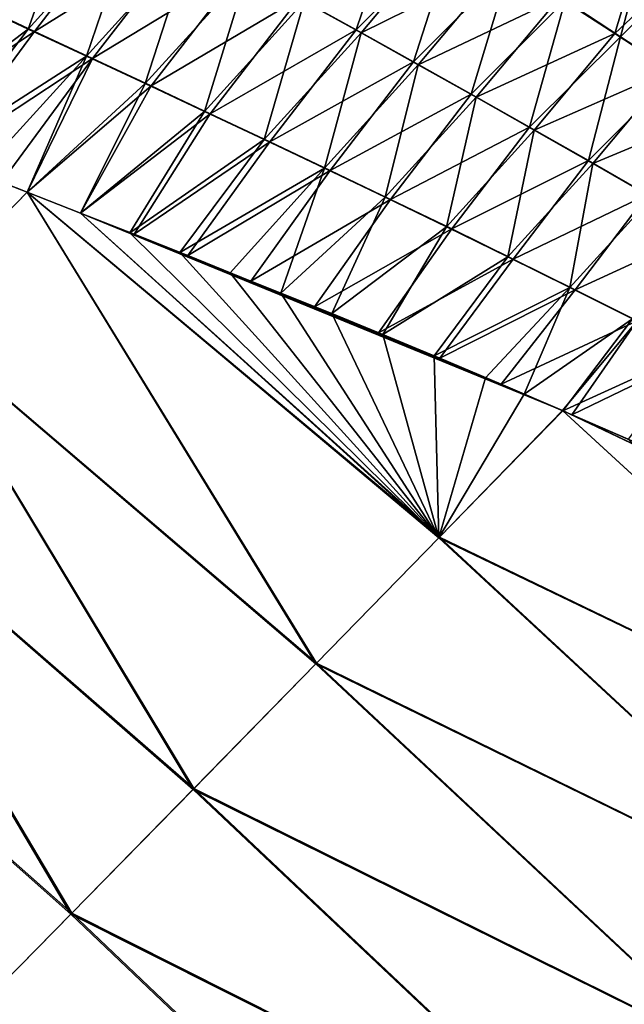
# Model space of a CAD drawing. Header units: metres. Extents: x -42 to 163, y -93 to 90.
# Tile 105 of 232: x 81.33 to 85.97, y -59.82 to -52.26. Entities that reach past the tile are written whole.
import ezdxf

# ---------------------------------------------------------------- set-up
doc = ezdxf.new("R2010")
doc.units = ezdxf.units.M
doc.layers.add('solid_500770_SW0001', color=7, linetype='CONTINUOUS')

msp = doc.modelspace()

# ---------------------------------------------------------------- linework, layer by layer
at = {"layer": 'solid_500770_SW0001'}
for points in [[(81.809166, -51.185234, -21.183823), (81.39846, -52.335724, -21.446131), (80.955223, -52.129723, -21.379959)], [(81.809166, -51.185234, -21.183823), (82.230568, -51.416168, -21.253923), (81.39846, -52.335724, -21.446131)], [(83.478485, -52.099522, 21.457008), (83.915413, -52.34174, 21.527151), (84.267632, -51.308155, 21.144476)], [(83.915413, -52.34174, 21.527151), (84.681526, -51.574528, 21.223238), (84.267632, -51.308155, 21.144476)], [(81.002945, -52.148338, 21.386475), (81.44545, -52.354103, 21.452482), (82.189758, -51.390331, 21.24613)], [(81.44545, -52.354103, 21.452482), (82.615601, -51.624054, 21.316452), (82.189758, -51.390331, 21.24613)], [(82.230568, -51.416168, -21.253923), (81.845718, -52.543873, -21.51222), (81.39846, -52.335724, -21.446131)], [(82.230568, -51.416168, -21.253923), (82.655746, -51.649479, -21.324049), (81.845718, -52.543873, -21.51222)], [(86.187386, -51.423615, -20.970266), (85.903191, -52.370434, -21.452381), (85.47789, -52.093094, -21.37384)], [(85.519814, -52.117489, 21.380442), (85.944183, -52.394459, 21.458763), (86.200439, -51.43055, 20.971769)], [(86.187386, -51.423615, -20.970266), (86.589958, -51.723461, -21.061714), (85.903191, -52.370434, -21.452381)], [(85.944183, -52.394459, 21.458763), (86.602722, -51.730301, 21.063169), (86.200439, -51.43055, 20.971769)], [(81.44545, -52.354103, 21.452482), (81.891937, -52.562031, 21.518402), (82.615601, -51.624054, 21.316452)], [(81.891937, -52.562031, 21.518402), (83.045197, -51.860374, 21.386761), (82.615601, -51.624054, 21.316452)], [(84.637802, -51.549393, -21.216215), (83.95343, -52.365978, -21.534138), (83.517235, -52.124149, -21.464203)], [(83.915413, -52.34174, 21.527151), (84.355942, -52.587254, 21.597145), (84.681526, -51.574528, 21.223238)], [(84.637802, -51.549393, -21.216215), (85.056091, -51.819477, -21.295099), (83.95343, -52.365978, -21.534138)], [(84.355942, -52.587254, 21.597145), (85.098923, -51.844242, 21.301912), (84.681526, -51.574528, 21.223238)], [(82.655746, -51.649479, -21.324049), (82.296898, -52.754444, -21.578188), (81.845718, -52.543873, -21.51222)], [(82.655746, -51.649479, -21.324049), (83.084656, -51.885395, -21.394157), (82.296898, -52.754444, -21.578188)], [(86.589958, -51.723461, -21.061714), (86.331978, -52.651684, -21.530655), (85.903191, -52.370434, -21.452381)], [(85.944183, -52.394459, 21.458763), (86.372017, -52.675331, 21.536816), (86.602722, -51.730301, 21.063169)], [(85.056091, -51.819477, -21.295099), (84.393204, -52.611107, -21.603918), (83.95343, -52.365978, -21.534138)], [(84.355942, -52.587254, 21.597145), (84.800003, -52.8363, 21.666941), (85.098923, -51.844242, 21.301912)], [(85.056091, -51.819477, -21.295099), (85.47789, -52.093094, -21.37384), (84.393204, -52.611107, -21.603918)], [(84.800003, -52.8363, 21.666941), (85.519814, -52.117489, 21.380442), (85.098923, -51.844242, 21.301912)], [(81.891937, -52.562031, 21.518402), (82.342323, -52.772396, 21.584202), (83.045197, -51.860374, 21.386761)], [(83.084656, -51.885395, -21.394157), (82.751915, -52.967716, -21.643999), (82.296898, -52.754444, -21.578188)], [(82.342323, -52.772396, 21.584202), (83.478485, -52.099522, 21.457008), (83.045197, -51.860374, 21.386761)], [(83.084656, -51.885395, -21.394157), (83.517235, -52.124149, -21.464203), (82.751915, -52.967716, -21.643999)], [(81.002945, -52.148338, 21.386475), (80.261345, -53.149235, 21.440128), (81.44545, -52.354103, 21.452482)], [(80.955223, -52.129723, -21.379959), (81.39846, -52.335724, -21.446131), (80.299782, -53.164463, -21.446568)], [(82.342323, -52.772396, 21.584202), (82.796509, -52.985474, 21.649837), (83.478485, -52.099522, 21.457008)], [(83.517235, -52.124149, -21.464203), (83.210663, -53.183968, -21.709616), (82.751915, -52.967716, -21.643999)], [(82.796509, -52.985474, 21.649837), (83.915413, -52.34174, 21.527151), (83.478485, -52.099522, 21.457008)], [(83.517235, -52.124149, -21.464203), (83.95343, -52.365978, -21.534138), (83.210663, -53.183968, -21.709616)], [(85.47789, -52.093094, -21.37384), (84.836487, -52.859772, -21.6735), (84.393204, -52.611107, -21.603918)], [(84.800003, -52.8363, 21.666941), (85.247543, -53.089115, 21.736496), (85.519814, -52.117489, 21.380442)], [(85.47789, -52.093094, -21.37384), (85.903191, -52.370434, -21.452381), (84.836487, -52.859772, -21.6735)], [(85.247543, -53.089115, 21.736496), (85.944183, -52.394459, 21.458763), (85.519814, -52.117489, 21.380442)], [(81.44545, -52.354103, 21.452482), (80.261345, -53.149235, 21.440128), (80.724289, -53.329899, 21.50638)], [(81.39846, -52.335724, -21.446131), (80.660751, -53.304302, -21.498192), (80.299782, -53.164463, -21.446568)], [(81.39846, -52.335724, -21.446131), (81.845718, -52.543873, -21.51222), (80.660751, -53.304302, -21.498192)], [(81.44545, -52.354103, 21.452482), (80.724289, -53.329899, 21.50638), (81.891937, -52.562031, 21.518402)], [(82.796509, -52.985474, 21.649837), (83.25441, -53.20155, 21.715277), (83.915413, -52.34174, 21.527151)], [(83.95343, -52.365978, -21.534138), (83.673065, -53.403481, -21.774996), (83.210663, -53.183968, -21.709616)], [(83.25441, -53.20155, 21.715277), (84.355942, -52.587254, 21.597145), (83.915413, -52.34174, 21.527151)], [(83.95343, -52.365978, -21.534138), (84.393204, -52.611107, -21.603918), (83.673065, -53.403481, -21.774996)], [(85.903191, -52.370434, -21.452381), (85.283234, -53.112206, -21.742838), (84.836487, -52.859772, -21.6735)], [(85.903191, -52.370434, -21.452381), (86.331978, -52.651684, -21.530655), (85.283234, -53.112206, -21.742838)], [(85.247543, -53.089115, 21.736496), (85.698524, -53.345928, 21.805763), (85.944183, -52.394459, 21.458763)], [(85.698524, -53.345928, 21.805763), (86.372017, -52.675331, 21.536816), (85.944183, -52.394459, 21.458763)], [(81.845718, -52.543873, -21.51222), (81.024681, -53.445522, -21.549767), (80.660751, -53.304302, -21.498192)], [(81.891937, -52.562031, 21.518402), (80.724289, -53.329899, 21.50638), (81.193077, -53.512226, 21.572628)], [(81.845718, -52.543873, -21.51222), (81.391129, -53.588375, -21.601236), (81.024681, -53.445522, -21.549767)], [(81.891937, -52.562031, 21.518402), (81.193077, -53.512226, 21.572628), (81.390305, -53.588982, 21.600256)], [(81.891937, -52.562031, 21.518402), (81.390305, -53.588982, 21.600256), (82.342323, -52.772396, 21.584202)], [(81.845718, -52.543873, -21.51222), (82.296898, -52.754444, -21.578188), (81.391129, -53.588375, -21.601236)], [(83.25441, -53.20155, 21.715277), (83.715935, -53.420891, 21.780479), (84.355942, -52.587254, 21.597145)], [(83.715935, -53.420891, 21.780479), (84.800003, -52.8363, 21.666941), (84.355942, -52.587254, 21.597145)], [(84.393204, -52.611107, -21.603918), (84.139015, -53.626537, -21.840105), (83.673065, -53.403481, -21.774996)], [(84.393204, -52.611107, -21.603918), (84.836487, -52.859772, -21.6735), (84.139015, -53.626537, -21.840105)], [(86.331978, -52.651684, -21.530655), (85.733383, -53.368633, -21.811884), (85.283234, -53.112206, -21.742838)], [(85.698524, -53.345928, 21.805763), (86.152878, -53.606972, 21.874697), (86.372017, -52.675331, 21.536816)], [(86.331978, -52.651684, -21.530655), (86.764244, -52.937035, -21.608606), (85.733383, -53.368633, -21.811884)], [(82.296898, -52.754444, -21.578188), (81.799194, -53.748741, -21.658028), (81.391129, -53.588375, -21.601236)], [(82.296898, -52.754444, -21.578188), (82.751915, -52.967716, -21.643999), (81.799194, -53.748741, -21.658028)], [(82.342323, -52.772396, 21.584202), (81.390305, -53.588982, 21.600256), (81.79937, -53.748688, 21.657116)], [(82.342323, -52.772396, 21.584202), (81.79937, -53.748688, 21.657116), (82.796509, -52.985474, 21.649837)], [(83.715935, -53.420891, 21.780479), (84.180984, -53.643784, 21.845409), (84.800003, -52.8363, 21.666941)], [(84.836487, -52.859772, -21.6735), (84.608429, -53.853413, -21.904903), (84.139015, -53.626537, -21.840105)], [(84.180984, -53.643784, 21.845409), (85.247543, -53.089115, 21.736496), (84.800003, -52.8363, 21.666941)], [(84.836487, -52.859772, -21.6735), (85.283234, -53.112206, -21.742838), (84.608429, -53.853413, -21.904903)], [(82.751915, -52.967716, -21.643999), (82.179764, -53.899658, -21.710493), (81.799194, -53.748741, -21.658028)], [(82.751915, -52.967716, -21.643999), (83.210663, -53.183968, -21.709616), (82.179764, -53.899658, -21.710493)], [(86.764244, -52.937035, -21.608606), (86.186905, -53.629295, -21.880596), (85.733383, -53.368633, -21.811884)], [(82.796509, -52.985474, 21.649837), (81.79937, -53.748688, 21.657116), (82.211174, -53.91066, 21.713774)], [(82.796509, -52.985474, 21.649837), (82.211174, -53.91066, 21.713774), (83.25441, -53.20155, 21.715277)], [(84.180984, -53.643784, 21.845409), (84.649467, -53.870499, 21.910027), (85.247543, -53.089115, 21.736496)], [(85.283234, -53.112206, -21.742838), (85.081207, -54.084385, -21.969355), (84.608429, -53.853413, -21.904903)], [(84.649467, -53.870499, 21.910027), (85.698524, -53.345928, 21.805763), (85.247543, -53.089115, 21.736496)], [(85.283234, -53.112206, -21.742838), (85.733383, -53.368633, -21.811884), (85.081207, -54.084385, -21.969355)], [(83.210663, -53.183968, -21.709616), (82.563461, -54.052036, -21.762815), (82.179764, -53.899658, -21.710493)], [(83.25441, -53.20155, 21.715277), (82.211174, -53.91066, 21.713774), (82.625099, -54.075298, 21.770159)], [(83.210663, -53.183968, -21.709616), (83.673065, -53.403481, -21.774996), (82.563461, -54.052036, -21.762815)], [(83.25441, -53.20155, 21.715277), (82.625099, -54.075298, 21.770159), (83.715935, -53.420891, 21.780479)], [(84.649467, -53.870499, 21.910027), (85.1213, -54.101318, 21.974293), (85.698524, -53.345928, 21.805763)], [(85.1213, -54.101318, 21.974293), (86.152878, -53.606972, 21.874697), (85.698524, -53.345928, 21.805763)], [(83.673065, -53.403481, -21.774996), (82.949982, -54.206089, -21.814955), (82.563461, -54.052036, -21.762815)], [(83.715935, -53.420891, 21.780479), (82.625099, -54.075298, 21.770159), (83.108665, -54.269993, 21.835302)], [(83.673065, -53.403481, -21.774996), (83.338844, -54.362129, -21.86685), (82.949982, -54.206089, -21.814955)], [(83.715935, -53.420891, 21.780479), (83.108665, -54.269993, 21.835302), (84.180984, -53.643784, 21.845409)], [(83.673065, -53.403481, -21.774996), (84.139015, -53.626537, -21.840105), (83.338844, -54.362129, -21.86685)], [(85.733383, -53.368633, -21.811884), (85.557266, -54.31974, -22.033419), (85.081207, -54.084385, -21.969355)], [(85.733383, -53.368633, -21.811884), (86.186905, -53.629295, -21.880596), (85.557266, -54.31974, -22.033419)], [(81.024681, -53.445522, -21.549767), (81.391129, -53.588375, -21.601236), (80.474525, -54.52882, -21.531576)], [(80.474892, -54.528057, 21.53068), (81.390305, -53.588982, 21.600256), (81.193077, -53.512226, 21.572628)], [(83.607506, -57.209225, -21.99058), (80.474525, -54.52882, -21.531576), (81.391129, -53.588375, -21.601236)], [(83.61142, -57.204712, 21.990025), (81.390305, -53.588982, 21.600256), (80.474892, -54.528057, 21.53068)], [(84.55471, -56.237316, 22.091179), (81.79937, -53.748688, 21.657116), (81.390305, -53.588982, 21.600256)], [(83.61142, -57.204712, 21.990025), (84.55471, -56.237316, 22.091179), (81.390305, -53.588982, 21.600256)], [(84.552048, -56.240562, -22.092058), (81.391129, -53.588375, -21.601236), (81.799194, -53.748741, -21.658028)], [(84.552048, -56.240562, -22.092058), (83.607506, -57.209225, -21.99058), (81.391129, -53.588375, -21.601236)], [(84.180984, -53.643784, 21.845409), (83.108665, -54.269993, 21.835302), (83.596817, -54.46764, 21.900146)], [(84.139015, -53.626537, -21.840105), (83.729546, -54.520477, -21.918449), (83.338844, -54.362129, -21.86685)], [(84.180984, -53.643784, 21.845409), (83.596817, -54.46764, 21.900146), (84.649467, -53.870499, 21.910027)], [(84.139015, -53.626537, -21.840105), (84.608429, -53.853413, -21.904903), (83.729546, -54.520477, -21.918449)], [(85.1213, -54.101318, 21.974293), (85.596382, -54.336517, 22.038174), (86.152878, -53.606972, 21.874697)], [(86.186905, -53.629295, -21.880596), (86.036514, -54.559753, -22.097061), (85.557266, -54.31974, -22.033419)], [(85.596382, -54.336517, 22.038174), (86.610565, -53.872486, 21.943251), (86.152878, -53.606972, 21.874697)], [(82.179764, -53.899658, -21.710493), (84.552048, -56.240562, -22.092058), (81.799194, -53.748741, -21.658028)], [(85.499847, -55.26458, 22.14469), (82.211174, -53.91066, 21.713774), (81.79937, -53.748688, 21.657116)], [(84.55471, -56.237316, 22.091179), (85.499847, -55.26458, 22.14469), (81.79937, -53.748688, 21.657116)], [(84.649467, -53.870499, 21.910027), (83.596817, -54.46764, 21.900146), (84.08847, -54.66861, 21.96455)], [(84.608429, -53.853413, -21.904903), (84.121597, -54.68145, -21.969696), (83.729546, -54.520477, -21.918449)], [(84.649467, -53.870499, 21.910027), (84.08847, -54.66861, 21.96455), (85.1213, -54.101318, 21.974293)], [(84.608429, -53.853413, -21.904903), (85.081207, -54.084385, -21.969355), (84.121597, -54.68145, -21.969696)], [(85.596382, -54.336517, 22.038174), (86.074623, -54.576374, 22.101631), (86.610565, -53.872486, 21.943251)], [(82.179764, -53.899658, -21.710493), (82.563461, -54.052036, -21.762815), (84.552048, -56.240562, -22.092058)], [(85.499847, -55.26458, 22.14469), (82.625099, -54.075298, 21.770159), (82.211174, -53.91066, 21.713774)], [(82.563461, -54.052036, -21.762815), (82.949982, -54.206089, -21.814955), (84.552048, -56.240562, -22.092058)], [(85.499847, -55.26458, 22.14469), (83.108665, -54.269993, 21.835302), (82.625099, -54.075298, 21.770159)], [(85.1213, -54.101318, 21.974293), (84.08847, -54.66861, 21.96455), (84.558342, -54.863323, 22.025282)], [(85.081207, -54.084385, -21.969355), (84.514473, -54.845367, -22.020542), (84.121597, -54.68145, -21.969696)], [(85.081207, -54.084385, -21.969355), (85.557266, -54.31974, -22.033419), (84.514473, -54.845367, -22.020542)], [(85.1213, -54.101318, 21.974293), (84.558342, -54.863323, 22.025282), (85.596382, -54.336517, 22.038174)], [(82.949982, -54.206089, -21.814955), (83.338844, -54.362129, -21.86685), (84.552048, -56.240562, -22.092058)], [(85.499847, -55.26458, 22.14469), (83.596817, -54.46764, 21.900146), (83.108665, -54.269993, 21.835302)], [(85.557266, -54.31974, -22.033419), (84.909569, -55.012398, -22.071117), (84.514473, -54.845367, -22.020542)], [(85.596382, -54.336517, 22.038174), (84.558342, -54.863323, 22.025282), (85.029076, -55.061832, 22.085356)], [(85.557266, -54.31974, -22.033419), (85.205002, -55.138279, -22.108534), (84.909569, -55.012398, -22.071117)], [(85.596382, -54.336517, 22.038174), (85.029076, -55.061832, 22.085356), (86.074623, -54.576374, 22.101631)], [(85.557266, -54.31974, -22.033419), (86.036514, -54.559753, -22.097061), (85.205002, -55.138279, -22.108534)], [(83.338844, -54.362129, -21.86685), (83.729546, -54.520477, -21.918449), (84.552048, -56.240562, -22.092058)], [(85.499847, -55.26458, 22.14469), (84.08847, -54.66861, 21.96455), (83.596817, -54.46764, 21.900146)], [(82.665085, -58.172585, -21.841137), (79.558975, -55.464802, -21.413256), (80.474525, -54.52882, -21.531576)], [(82.670303, -58.166737, 21.841324), (80.474892, -54.528057, 21.53068), (79.560638, -55.462685, 21.41283)], [(83.607506, -57.209225, -21.99058), (82.665085, -58.172585, -21.841137), (80.474525, -54.52882, -21.531576)], [(82.670303, -58.166737, 21.841324), (83.61142, -57.204712, 21.990025), (80.474892, -54.528057, 21.53068)], [(83.729546, -54.520477, -21.918449), (84.121597, -54.68145, -21.969696), (84.552048, -56.240562, -22.092058)], [(86.036514, -54.559753, -22.097061), (85.501617, -55.265697, -22.14576), (85.205002, -55.138279, -22.108534)], [(86.036514, -54.559753, -22.097061), (86.518845, -54.804707, -22.160238), (85.501617, -55.265697, -22.14576)], [(86.074623, -54.576374, 22.101631), (85.029076, -55.061832, 22.085356), (85.499847, -55.26458, 22.14469)], [(86.074623, -54.576374, 22.101631), (85.499847, -55.26458, 22.14469), (85.572212, -55.29607, 22.153738)], [(86.074623, -54.576374, 22.101631), (85.572212, -55.29607, 22.153738), (86.555931, -54.821167, 22.164623)], [(85.499847, -55.26458, 22.14469), (84.558342, -54.863323, 22.025282), (84.08847, -54.66861, 21.96455)], [(84.121597, -54.68145, -21.969696), (84.514473, -54.845367, -22.020542), (84.552048, -56.240562, -22.092058)], [(84.514473, -54.845367, -22.020542), (84.909569, -55.012398, -22.071117), (84.552048, -56.240562, -22.092058)], [(85.499847, -55.26458, 22.14469), (85.029076, -55.061832, 22.085356), (84.558342, -54.863323, 22.025282)], [(86.518845, -54.804707, -22.160238), (86.005203, -55.484886, -22.208189), (85.501617, -55.265697, -22.14576)], [(86.555931, -54.821167, 22.164623), (85.572212, -55.29607, 22.153738), (86.073204, -55.515911, 22.215826)], [(84.909569, -55.012398, -22.071117), (85.205002, -55.138279, -22.108534), (84.552048, -56.240562, -22.092058)], [(85.205002, -55.138279, -22.108534), (85.501617, -55.265697, -22.14576), (84.552048, -56.240562, -22.092058)], [(88.780121, -58.276733, -22.601986), (84.552048, -56.240562, -22.092058), (85.501617, -55.265697, -22.14576)], [(88.780647, -58.275513, 22.601089), (85.499847, -55.26458, 22.14469), (84.55471, -56.237316, 22.091179)], [(89.749779, -57.284412, 22.641935), (85.572212, -55.29607, 22.153738), (85.499847, -55.26458, 22.14469)], [(88.780647, -58.275513, 22.601089), (89.749779, -57.284412, 22.641935), (85.499847, -55.26458, 22.14469)], [(88.780121, -58.276733, -22.601986), (85.501617, -55.265697, -22.14576), (86.005203, -55.484886, -22.208189)], [(89.749779, -57.284412, 22.641935), (86.073204, -55.515911, 22.215826), (85.572212, -55.29607, 22.153738)], [(81.725426, -59.130264, -21.643806), (78.645256, -56.396103, -21.246262), (79.558975, -55.464802, -21.413256)], [(81.732269, -59.122734, 21.645103), (79.560638, -55.462685, 21.41283), (78.648567, -56.392277, 21.246666)], [(82.665085, -58.172585, -21.841137), (81.725426, -59.130264, -21.643806), (79.558975, -55.464802, -21.413256)], [(81.732269, -59.122734, 21.645103), (82.670303, -58.166737, 21.841324), (79.560638, -55.462685, 21.41283)], [(87.817299, -59.265198, -22.515209), (83.607506, -57.209225, -21.99058), (84.552048, -56.240562, -22.092058)], [(87.819176, -59.262634, 22.514259), (84.55471, -56.237316, 22.091179), (83.61142, -57.204712, 21.990025)], [(88.780121, -58.276733, -22.601986), (87.817299, -59.265198, -22.515209), (84.552048, -56.240562, -22.092058)], [(87.819176, -59.262634, 22.514259), (88.780647, -58.275513, 22.601089), (84.55471, -56.237316, 22.091179)], [(81.725426, -59.130264, -21.643806), (80.789162, -60.081875, -21.398663), (78.645256, -56.396103, -21.246262)], [(80.798248, -60.072052, 21.401392), (81.732269, -59.122734, 21.645103), (78.648567, -56.392277, 21.246666)], [(86.856819, -60.248138, -22.381798), (82.665085, -58.172585, -21.841137), (83.607506, -57.209225, -21.99058)], [(86.860008, -60.244236, 22.381208), (83.61142, -57.204712, 21.990025), (82.670303, -58.166737, 21.841324)], [(87.817299, -59.265198, -22.515209), (86.856819, -60.248138, -22.381798), (83.607506, -57.209225, -21.99058)], [(86.860008, -60.244236, 22.381208), (87.819176, -59.262634, 22.514259), (83.61142, -57.204712, 21.990025)], [(85.899216, -61.225246, -22.201887), (81.725426, -59.130264, -21.643806), (82.665085, -58.172585, -21.841137)], [(85.903809, -61.219906, 22.202097), (82.670303, -58.166737, 21.841324), (81.732269, -59.122734, 21.645103)], [(86.856819, -60.248138, -22.381798), (85.899216, -61.225246, -22.201887), (82.665085, -58.172585, -21.841137)], [(85.903809, -61.219906, 22.202097), (86.860008, -60.244236, 22.381208), (82.670303, -58.166737, 21.841324)], [(84.945015, -62.196224, -21.975609), (80.789162, -60.081875, -21.398663), (81.725426, -59.130264, -21.643806)], [(84.951355, -62.189087, 21.976994), (81.732269, -59.122734, 21.645103), (80.798248, -60.072052, 21.401392)], [(85.899216, -61.225246, -22.201887), (84.945015, -62.196224, -21.975609), (81.725426, -59.130264, -21.643806)], [(84.951355, -62.189087, 21.976994), (85.903809, -61.219906, 22.202097), (81.732269, -59.122734, 21.645103)]]:
    msp.add_3dface(points, dxfattribs=at)

doc.saveas('drawing.dxf')
